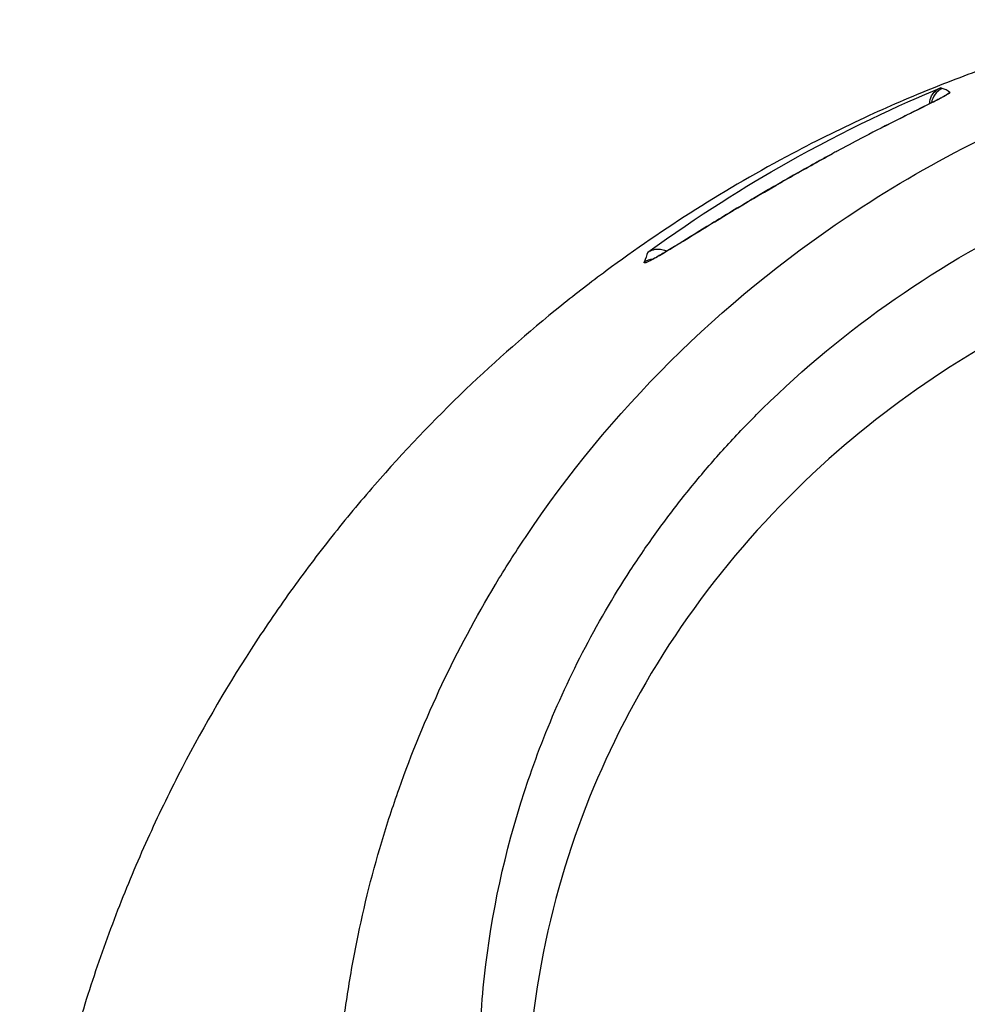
# Model space of a CAD drawing. Header units: millimetres. Extents: x 0 to 4378, y 0 to 2397.
# Tile 254 of 256: x 2210 to 2237, y 1882 to 1909. Entities that reach past the tile are written whole.
import ezdxf

# ---------------------------------------------------------------- set-up
doc = ezdxf.new("R2010")
doc.units = ezdxf.units.MM
doc.header["$LTSCALE"] = 0.2

# ---------------------------------------------------------------- blocks, each defined once
blk = doc.blocks.new('A$Ccbb9c741')
for p, q in [((-14.993, 1407.32), (-14.992, 1407.32)), ((-15.478, 1407.068), (-15.478, 1407.068)), ((-15.431, 1407.092), (-15.431, 1407.091)), ((-22.779, 1402.972), (-22.779, 1402.972)), ((-23.148, 1402.757), (-23.148, 1402.757))]:
    blk.add_line(p, q)
for centre, major_axis, ratio, start_param, end_param in [((-49.722, -48.82), (34.464, 1456.335), 0.018099, 6.278217, 6.280255), ((-49.696, -41.312), (34.438, 1448.826), 0.0181, 6.269995, 6.278224), ((-13.062, 473.937), (-9.423, 930), 0.019222, 0.045971, 0.052056)]:
    blk.add_ellipse(centre, major_axis=major_axis, ratio=ratio, start_param=start_param, end_param=end_param)
for points, knots in [([(-21.116, 1352.112), (-21.626, 1352.646), (-22.095, 1353.163), (-23.074, 1354.297), (-23.575, 1354.896), (-24.501, 1356.079), (-25.497, 1357.391), (-27.14, 1360.052), (-27.524, 1360.712), (-27.992, 1361.601), (-28.114, 1361.841), (-28.356, 1362.326), (-28.486, 1362.591), (-28.785, 1363.218), (-28.96, 1363.598), (-29.179, 1364.1), (-29.235, 1364.229), (-29.489, 1364.831), (-29.685, 1365.324), (-30.166, 1366.613), (-30.435, 1367.419), (-31.714, 1371.8), (-32.401, 1376.246), (-31.75, 1381.537), (-31.715, 1381.794), (-31.638, 1382.324), (-31.596, 1382.588), (-31.509, 1383.101), (-31.463, 1383.354), (-31.22, 1384.611), (-30.976, 1385.602), (-30.536, 1387.074), (-30.376, 1387.563), (-29.508, 1390.015), (-28.615, 1391.914), (-27.265, 1394.162), (-26.987, 1394.599), (-24.346, 1398.545), (-21.31, 1401.558), (-15.568, 1405.401), (-13.191, 1406.614), (-9.442, 1408.005), (-8.166, 1408.393), (-5.586, 1409.017), (-4.261, 1409.255), (-2.933, 1409.4)], [0, 0, 0, 0, 0.224226, 0.224226, 0.438481, 0.438481, 0.643813, 0.643813, 0.718212, 0.718212, 0.74576, 0.74576, 0.776284, 0.776284, 0.820204, 0.820204, 0.834927, 0.834927, 0.896521, 0.896521, 0.995652, 0.995652, 1.428405, 1.428405, 1.450296, 1.450296, 1.471663, 1.471663, 1.492327, 1.492327, 1.574835, 1.574835, 1.616316, 1.616316, 1.784634, 1.784634, 1.826029, 1.826029, 2.164003, 2.164003, 2.373598, 2.373598, 2.479923, 2.479923, 2.586935, 2.586935, 2.586935, 2.586935]), ([(-13.381, 1408.246), (-13.998, 1408.034), (-14.607, 1407.809), (-15.869, 1407.308), (-16.518, 1407.03), (-17.882, 1406.406), (-18.593, 1406.054), (-21.136, 1404.706), (-22.859, 1403.609), (-24.878, 1402.112), (-25.292, 1401.793), (-26.628, 1400.719), (-27.511, 1399.942), (-29.245, 1398.282), (-30.089, 1397.394), (-31.29, 1396.013), (-31.686, 1395.535), (-32.465, 1394.552), (-32.847, 1394.045), (-33.595, 1393.003), (-33.96, 1392.466), (-35.055, 1390.774), (-35.73, 1389.599), (-36.656, 1387.789), (-36.956, 1387.164), (-37.531, 1385.878), (-37.806, 1385.218), (-38.327, 1383.864), (-38.572, 1383.169), (-38.912, 1382.116), (-39.021, 1381.759), (-39.344, 1380.656), (-39.539, 1379.907), (-40.087, 1377.527), (-40.357, 1375.884), (-40.566, 1373.837), (-40.6, 1373.435), (-40.668, 1372.496), (-40.695, 1371.958), (-40.722, 1371.066), (-40.728, 1370.74), (-40.73, 1370.306), (-40.731, 1370.243), (-40.731, 1370.104), (-40.731, 1370.032), (-40.731, 1369.707), (-40.73, 1369.512), (-40.73, 1369.159), (-40.73, 1369.063), (-40.731, 1368.777), (-40.731, 1368.631), (-40.731, 1368.322), (-40.731, 1368.17), (-40.73, 1367.917), (-40.729, 1367.816), (-40.727, 1367.626), (-40.725, 1367.545), (-40.722, 1367.348), (-40.719, 1367.241), (-40.714, 1367.043), (-40.711, 1366.953), (-40.665, 1365.598), (-40.562, 1364.333), (-40.293, 1362.265), (-40.163, 1361.46), (-39.86, 1359.891), (-39.689, 1359.125), (-39.401, 1357.994), (-39.302, 1357.627), (-38.987, 1356.526), (-38.756, 1355.795), (-37.548, 1352.334), (-36.282, 1349.663), (-34.603, 1346.966), (-34.516, 1346.829), (-34.342, 1346.556), (-34.254, 1346.42), (-34.076, 1346.15), (-33.986, 1346.015), (-33.824, 1345.774), (-33.751, 1345.667), (-33.302, 1345.016), (-32.907, 1344.474), (-32.383, 1343.79), (-32.266, 1343.639), (-32.046, 1343.359), (-31.942, 1343.229), (-31.733, 1342.969), (-31.627, 1342.839), (-31.383, 1342.544), (-31.245, 1342.38), (-30.972, 1342.06), (-30.838, 1341.905), (-30.548, 1341.576), (-30.393, 1341.404), (-30.163, 1341.153), (-30.091, 1341.075), (-29.914, 1340.885), (-29.808, 1340.773), (-29.578, 1340.532), (-29.453, 1340.402), (-29.144, 1340.087), (-28.959, 1339.902), (-28.573, 1339.522), (-28.372, 1339.328), (-27.754, 1338.744), (-27.329, 1338.359), (-26.789, 1337.891), (-26.686, 1337.802), (-26.417, 1337.574), (-26.251, 1337.435), (-25.903, 1337.149), (-25.722, 1337.003), (-25.343, 1336.703), (-25.145, 1336.548), (-24.745, 1336.243), (-24.544, 1336.093), (-24.145, 1335.8), (-23.948, 1335.658), (-23.359, 1335.242), (-22.962, 1334.972), (-22.177, 1334.458), (-21.79, 1334.213), (-21.026, 1333.749), (-20.65, 1333.529), (-19.559, 1332.913), (-18.828, 1332.529), (-17.418, 1331.843), (-16.743, 1331.536), (-15.452, 1330.992), (-14.839, 1330.751), (-13.67, 1330.325), (-13.119, 1330.136), (-12.315, 1329.881), (-12.069, 1329.805), (-11.358, 1329.594), (-10.889, 1329.464), (-9.588, 1329.127), (-8.749, 1328.938), (-6.621, 1328.528), (-5.325, 1328.341), (-3.358, 1328.153), (-2.7, 1328.106), (-1.711, 1328.059), (-1.378, 1328.048), (-0.715, 1328.032), (-0.388, 1328.029), (-0.057, 1328.029)], [-18.65667, -18.65667, -18.65667, -18.65667, -18.308332, -18.308332, -17.924512, -17.924512, -17.485993, -17.485993, -16.316696, -16.316696, -16.006668, -16.006668, -15.296307, -15.296307, -14.534305, -14.534305, -14.139555, -14.139555, -13.730091, -13.730091, -13.30546, -13.30546, -12.401825, -12.401825, -11.929878, -11.929878, -11.437802, -11.437802, -10.9252, -10.9252, -10.663362, -10.663362, -10.117833, -10.117833, -8.934625, -8.934625, -8.645977, -8.645977, -8.260408, -8.260408, -8.006475, -8.006475, -7.961161, -7.961161, -7.91407, -7.91407, -7.778509, -7.778509, -7.724161, -7.724161, -7.666804, -7.666804, -7.602838, -7.602838, -7.565627, -7.565627, -7.532521, -7.532521, -7.488032, -7.488032, -7.450837, -7.450837, -6.924212, -6.924212, -6.587553, -6.587553, -6.265466, -6.265466, -6.109966, -6.109966, -5.79866, -5.79866, -4.627003, -4.627003, -4.564096, -4.564096, -4.501625, -4.501625, -4.439084, -4.439084, -4.389917, -4.389917, -4.135415, -4.135415, -4.06302, -4.06302, -4.00074, -4.00074, -3.938004, -3.938004, -3.858125, -3.858125, -3.782258, -3.782258, -3.697501, -3.697501, -3.658476, -3.658476, -3.601749, -3.601749, -3.53559, -3.53559, -3.439968, -3.439968, -3.337887, -3.337887, -3.131131, -3.131131, -3.082568, -3.082568, -3.005474, -3.005474, -2.922888, -2.922888, -2.834293, -2.834293, -2.74619, -2.74619, -2.661641, -2.661641, -2.496608, -2.496608, -2.34096, -2.34096, -2.194458, -2.194458, -1.921626, -1.921626, -1.681164, -1.681164, -1.470918, -1.470918, -1.287493, -1.287493, -1.207074, -1.207074, -1.056347, -1.056347, -0.792008, -0.792008, -0.395398, -0.395398, -0.197631, -0.197631, -0.099394, -0.099394, 0, 0, 0, 0]), ([(-14.915, 1407.38), (-14.911, 1407.377), (-14.915, 1407.371), (-14.929, 1407.361), (-14.942, 1407.351), (-14.958, 1407.34), (-14.993, 1407.32), (-15.028, 1407.3), (-15.073, 1407.275), (-15.129, 1407.245), (-15.16, 1407.229), (-15.192, 1407.213), (-15.228, 1407.194), (-15.257, 1407.179), (-15.29, 1407.163), (-15.33, 1407.142), (-15.508, 1407.053), (-15.736, 1406.94), (-16.054, 1406.782), (-16.184, 1406.717), (-16.328, 1406.644), (-16.479, 1406.568), (-16.794, 1406.409), (-17.096, 1406.253), (-17.387, 1406.101), (-17.597, 1405.991), (-17.835, 1405.864), (-18.047, 1405.75), (-18.088, 1405.728), (-18.126, 1405.708), (-18.161, 1405.689), (-18.257, 1405.637), (-18.353, 1405.584), (-18.449, 1405.532), (-18.503, 1405.502), (-18.557, 1405.473), (-18.611, 1405.443), (-18.762, 1405.359), (-18.941, 1405.259), (-19.066, 1405.189), (-19.316, 1405.048), (-19.562, 1404.908), (-19.805, 1404.767), (-19.928, 1404.695), (-20.06, 1404.618), (-20.186, 1404.544), (-20.308, 1404.473), (-20.424, 1404.404), (-20.524, 1404.344), (-20.931, 1404.102), (-21.321, 1403.866), (-21.663, 1403.656), (-21.994, 1403.453), (-22.271, 1403.281), (-22.53, 1403.123), (-22.538, 1403.118), (-22.547, 1403.113), (-22.555, 1403.107), (-22.688, 1403.027), (-22.806, 1402.955), (-22.909, 1402.895), (-23.012, 1402.834), (-23.092, 1402.787), (-23.174, 1402.743), (-23.178, 1402.741), (-23.182, 1402.739), (-23.185, 1402.737), (-23.261, 1402.696), (-23.314, 1402.67), (-23.355, 1402.655), (-23.357, 1402.655), (-23.359, 1402.654), (-23.361, 1402.653), (-23.398, 1402.641), (-23.41, 1402.644), (-23.402, 1402.668)], [0, 0, 0, 0, 0.03125, 0.03125, 0.03125, 0.0625, 0.0625, 0.0625, 0.09375, 0.09375, 0.09375, 0.110985, 0.110985, 0.110985, 0.125, 0.125, 0.125, 0.1875, 0.1875, 0.1875, 0.213151, 0.213151, 0.213151, 0.266654, 0.266654, 0.266654, 0.305187, 0.305187, 0.305187, 0.3125, 0.3125, 0.3125, 0.332554, 0.332554, 0.332554, 0.34375, 0.34375, 0.34375, 0.375, 0.375, 0.375, 0.4375, 0.4375, 0.4375, 0.469225, 0.469225, 0.469225, 0.5, 0.5, 0.5, 0.625, 0.625, 0.625, 0.746043, 0.746043, 0.746043, 0.75, 0.75, 0.75, 0.8125, 0.8125, 0.8125, 0.875, 0.875, 0.875, 0.877935, 0.877935, 0.877935, 0.9375, 0.9375, 0.9375, 0.940676, 0.940676, 0.940676, 1, 1, 1, 1]), ([(-23.296, 1402.946), (-21.914, 1403.955), (-20.549, 1404.802), (-17.798, 1406.356), (-16.289, 1407.046), (-15.181, 1407.506)], [0.000003, 0.000003, 0.000003, 0.000003, 0.596138, 0.596138, 1.498187, 1.498187, 1.498187, 1.498187]), ([(-16.724, 1406.444), (-16.513, 1406.552), (-16.315, 1406.651), (-15.954, 1406.832), (-15.79, 1406.914), (-15.48, 1407.068), (-15.344, 1407.135), (-15.118, 1407.252), (-15.033, 1407.3), (-15.023, 1407.306), (-15.023, 1407.306), (-15.023, 1407.306)], [1.3415165, 1.3415165, 1.3415165, 1.3415165, 1.418155, 1.418155, 1.4998569, 1.4998569, 1.6006587, 1.6006587, 1.7264836, 1.7264836, 1.7324747, 1.7324747, 1.7324747, 1.7324747]), ([(-15.478, 1407.069), (-15.476, 1407.145), (-15.458, 1407.218), (-15.397, 1407.335), (-15.362, 1407.38), (-15.3, 1407.436), (-15.278, 1407.453), (-15.232, 1407.483), (-15.208, 1407.495), (-15.181, 1407.506)], [0.0036077, 0.0036077, 0.0036077, 0.0036077, 0.049407, 0.049407, 0.0845377, 0.0845377, 0.1006426, 0.1006426, 0.1144911, 0.1144911, 0.1144911, 0.1144911]), ([(-20.581, 1361.945), (-21.167, 1362.551), (-21.725, 1363.188), (-22.772, 1364.502), (-23.264, 1365.183), (-24.638, 1367.287), (-25.419, 1368.771), (-26.472, 1371.335), (-26.828, 1372.385), (-27.191, 1373.74), (-27.262, 1374.029), (-27.361, 1374.457), (-27.394, 1374.604), (-27.576, 1375.458), (-27.694, 1376.169), (-27.831, 1377.257), (-27.872, 1377.645), (-27.936, 1378.456), (-27.959, 1378.872), (-27.985, 1379.717), (-27.987, 1380.149), (-27.97, 1381.018), (-27.95, 1381.453), (-27.889, 1382.316), (-27.847, 1382.746), (-27.58, 1384.92), (-27.185, 1386.628), (-26.486, 1388.68), (-26.342, 1389.072), (-25.869, 1390.268), (-25.508, 1391.061), (-24.707, 1392.613), (-24.265, 1393.373), (-23.549, 1394.475), (-23.304, 1394.832), (-22.797, 1395.535), (-22.535, 1395.879), (-21.999, 1396.551), (-21.72, 1396.884), (-21.147, 1397.536), (-20.844, 1397.862), (-20.405, 1398.316), (-20.262, 1398.46), (-17.851, 1400.839), (-15.19, 1402.683), (-11.896, 1404.221), (-11.527, 1404.384), (-10.501, 1404.812), (-9.837, 1405.06), (-8.16, 1405.619), (-7.133, 1405.9), (-5.569, 1406.236), (-5.045, 1406.334), (-3.992, 1406.5), (-3.464, 1406.569), (-2.933, 1406.623)], [0.00002, 0.00002, 0.00002, 0.00002, 0.259158, 0.259158, 0.518708, 0.518708, 1.038075, 1.038075, 1.384705, 1.384705, 1.477831, 1.477831, 1.526561, 1.526561, 1.759973, 1.759973, 1.890971, 1.890971, 2.029156, 2.029156, 2.171186, 2.171186, 2.316283, 2.316283, 2.460898, 2.460898, 3.049329, 3.049329, 3.189055, 3.189055, 3.478614, 3.478614, 3.769885, 3.769885, 3.913253, 3.913253, 4.056001, 4.056001, 4.19686, 4.19686, 4.341119, 4.341119, 4.411312, 4.411312, 5.498875, 5.498875, 5.634552, 5.634552, 5.872375, 5.872375, 6.229939, 6.229939, 6.408513, 6.408513, 6.587137, 6.587137, 6.587137, 6.587137]), ([(-23.241, 1402.715), (-23.241, 1402.715), (-23.241, 1402.716), (-23.234, 1402.719), (-23.215, 1402.727), (-23.124, 1402.773), (-23.015, 1402.835), (-22.634, 1403.059), (-22.295, 1403.268), (-21.33, 1403.861), (-20.614, 1404.299), (-19.401, 1405), (-19.021, 1405.216), (-18.475, 1405.518), (-18.327, 1405.599), (-18.178, 1405.68)], [0.148803, 0.148803, 0.148803, 0.148803, 0.158724, 0.158724, 0.21118, 0.21118, 0.352424, 0.352424, 0.616999, 0.616999, 0.978622, 0.978622, 1.123471, 1.123471, 1.175159, 1.175159, 1.175159, 1.175159]), ([(0.009, 1404.202), (-1.128, 1404.202), (-2.276, 1404.115), (-4.534, 1403.814), (-5.688, 1403.588), (-8.127, 1402.953), (-9.404, 1402.522), (-13.452, 1400.824), (-16.034, 1399.205), (-20.77, 1394.977), (-22.793, 1392.317), (-25.516, 1386.711), (-26.47, 1383.541), (-26.709, 1378.347), (-26.63, 1376.758), (-26.035, 1372.818), (-25.328, 1370.51), (-22.925, 1365.437), (-21.315, 1363.44), (-20.252, 1362.248)], [-3.557548, -3.557548, -3.557548, -3.557548, -3.349945, -3.349945, -3.131371, -3.131371, -2.88131, -2.88131, -2.314192, -2.314192, -1.681115, -1.681115, -1.111984, -1.111984, -0.864569, -0.864569, -0.492008, -0.492008, -0.000015, -0.000015, -0.000015, -0.000015]), ([(-23.296, 1402.946), (-23.282, 1402.956), (-23.266, 1402.966), (-23.233, 1402.984), (-23.215, 1402.992), (-23.164, 1403.012), (-23.13, 1403.022), (-23.055, 1403.034), (-23.016, 1403.036), (-22.933, 1403.031), (-22.886, 1403.021), (-22.82, 1402.995), (-22.8, 1402.985), (-22.78, 1402.973)], [0.00000015, 0.00000015, 0.00000015, 0.00000015, 0.00611289, 0.00611289, 0.01218263, 0.01218263, 0.02278958, 0.02278958, 0.03513431, 0.03513431, 0.05083858, 0.05083858, 0.05815427, 0.05815427, 0.05815427, 0.05815427])]:
    blk.add_open_spline(points, degree=3, knots=knots)
for points in [[(-15.128, 1407.493), (-15.281, 1407.43), (-15.406, 1407.259), (-15.431, 1407.092)], [(-15.051, 1407.287), (-15.01, 1407.327), (-14.964, 1407.359), (-14.915, 1407.38)], [(-15.426, 1407.12), (-15.427, 1407.12), (-15.428, 1407.12), (-15.428, 1407.12)], [(-15.422, 1407.148), (-15.421, 1407.148), (-15.42, 1407.149), (-15.419, 1407.149)], [(-23.158, 1402.756), (-23.253, 1402.746), (-23.34, 1402.712), (-23.402, 1402.668)]]:
    blk.add_open_spline(points, degree=3)

msp = doc.modelspace()

# ---------------------------------------------------------------- block references
msp.add_blockref('A$Ccbb9c741', (2251.163, 499.915))

doc.saveas('drawing.dxf')
